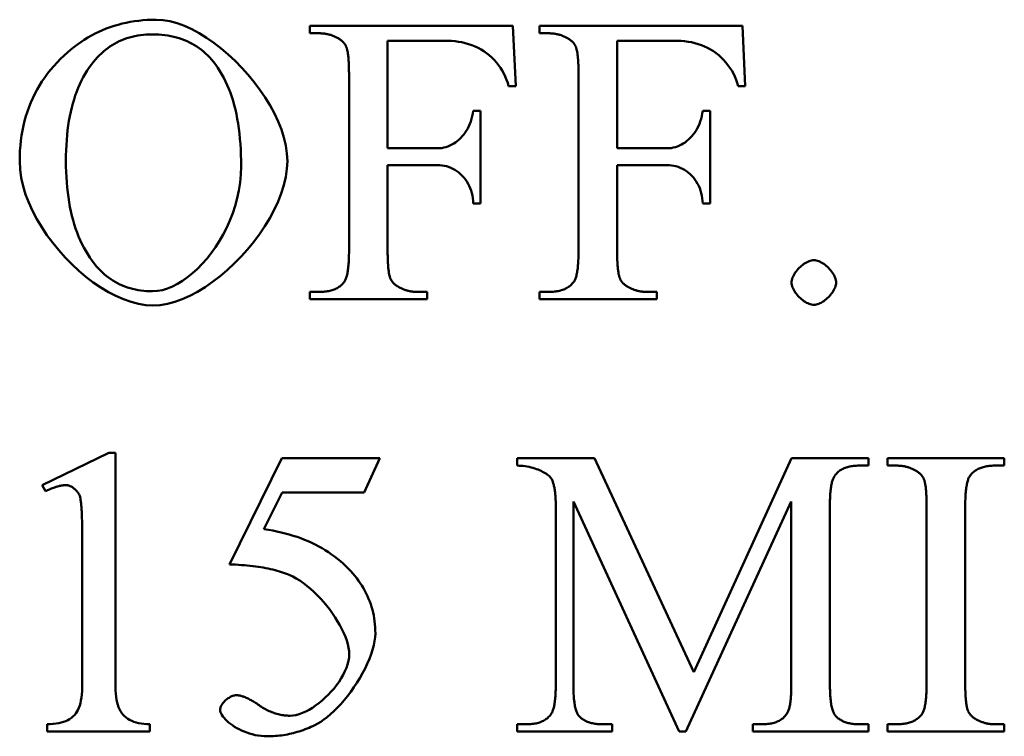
# Model space of a CAD drawing. Header units: millimetres. Extents: x 163 to 2699, y 224 to 730.
# Tile 77 of 168: x 234.28 to 239.68, y 481.51 to 485.44. Entities that reach past the tile are written whole.
import ezdxf

# ---------------------------------------------------------------- set-up
doc = ezdxf.new("R2010")
doc.units = ezdxf.units.MM
doc.layers.add('可見 (ISO)', color=7, linetype='Continuous', lineweight=50)

msp = doc.modelspace()

# ---------------------------------------------------------------- linework, layer by layer
at = {"layer": '可見 (ISO)'}
for p, q in [((235.8716, 485.4077), (236.9856, 485.4077)), ((235.8716, 485.3672), (235.8716, 485.4077)), ((236.9856, 485.4077), (237.0015, 485.078)), ((237.1314, 485.4077), (238.2454, 485.4077)), ((237.1314, 485.3672), (237.1314, 485.4077)), ((238.2454, 485.4077), (238.2613, 485.078)), ((235.9243, 485.3672), (235.8716, 485.3672)), ((236.6289, 485.3255), (236.2981, 485.3255)), ((236.2981, 485.3255), (236.2981, 484.7361)), ((237.1841, 485.3672), (237.1314, 485.3672)), ((237.8887, 485.3255), (237.5579, 485.3255)), ((237.5579, 485.3255), (237.5579, 484.7361)), ((236.086, 484.1736), (236.086, 485.1417)), ((237.3459, 484.1736), (237.3459, 485.1417)), ((237.0015, 485.078), (236.9623, 485.078)), ((238.2613, 485.078), (238.2221, 485.078)), ((236.7674, 484.942), (236.8079, 484.942)), ((236.8079, 484.942), (236.8079, 484.4334)), ((238.0272, 484.942), (238.0677, 484.942)), ((238.0677, 484.942), (238.0677, 484.4334)), ((236.2981, 484.7361), (236.5713, 484.7361)), ((237.5579, 484.7361), (237.8311, 484.7361)), ((236.2981, 484.6442), (236.2981, 484.1736)), ((236.5713, 484.6442), (236.2981, 484.6442)), ((237.5579, 484.6442), (237.5579, 484.1736)), ((237.8311, 484.6442), (237.5579, 484.6442)), ((236.8079, 484.4334), (236.7674, 484.4334)), ((238.0677, 484.4334), (238.0272, 484.4334)), ((235.8716, 483.9481), (235.9243, 483.9481)), ((235.8716, 483.9077), (235.8716, 483.9481)), ((236.461, 483.9481), (236.515, 483.9481)), ((236.515, 483.9481), (236.515, 483.9077)), ((237.1314, 483.9481), (237.1841, 483.9481)), ((237.1314, 483.9077), (237.1314, 483.9481)), ((237.7209, 483.9481), (237.7748, 483.9481)), ((237.7748, 483.9481), (237.7748, 483.9077)), ((236.515, 483.9077), (235.8716, 483.9077)), ((237.7748, 483.9077), (237.1314, 483.9077)), ((234.4022, 482.8881), (234.7674, 483.0658)), ((234.7674, 483.0658), (234.8042, 483.0658)), ((234.8042, 483.0658), (234.8042, 481.7999)), ((235.4292, 482.4531), (235.7172, 483.0352)), ((235.7172, 483.0352), (236.2552, 483.0352)), ((236.2552, 483.0352), (236.1694, 482.8477)), ((237.0088, 483.0352), (237.4341, 483.0352)), ((237.0088, 482.9948), (237.0088, 483.0352)), ((237.4341, 483.0352), (237.9782, 481.8612)), ((237.9782, 481.8612), (238.515, 483.0352)), ((238.515, 483.0352), (238.9378, 483.0352)), ((238.9378, 482.9948), (238.8863, 482.9948)), ((238.9378, 483.0352), (238.9378, 482.9948)), ((239.0419, 483.0352), (239.6829, 483.0352)), ((239.0419, 482.9948), (239.0419, 483.0352)), ((239.0946, 482.9948), (239.0419, 482.9948)), ((239.6829, 482.9948), (239.6289, 482.9948)), ((239.6829, 483.0352), (239.6829, 482.9948)), ((234.4194, 482.8538), (234.4022, 482.8881)), ((235.7184, 482.8477), (235.6191, 482.6467)), ((236.1694, 482.8477), (235.7184, 482.8477)), ((237.3177, 482.7974), (237.3177, 481.795)), ((237.8985, 481.5352), (237.3177, 482.7974)), ((238.5137, 482.7974), (237.9353, 481.5352)), ((238.5137, 481.795), (238.5137, 482.7974)), ((237.2209, 481.795), (237.2209, 482.7754)), ((238.7258, 482.7754), (238.7258, 481.795)), ((239.2564, 481.8011), (239.2564, 482.7693)), ((239.4684, 482.7693), (239.4684, 481.8011)), ((234.6216, 481.7999), (234.6216, 482.6087)), ((234.4292, 481.5352), (234.4292, 481.5756)), ((234.9929, 481.5352), (234.4292, 481.5352)), ((234.9929, 481.5756), (234.9929, 481.5352)), ((237.0088, 481.5756), (237.0615, 481.5756)), ((237.0088, 481.5352), (237.0088, 481.5756)), ((237.5297, 481.5352), (237.0088, 481.5352)), ((237.477, 481.5756), (237.5297, 481.5756)), ((237.5297, 481.5756), (237.5297, 481.5352)), ((237.9353, 481.5352), (237.8985, 481.5352)), ((238.3017, 481.5756), (238.3544, 481.5756)), ((238.3017, 481.5352), (238.3017, 481.5756)), ((238.9378, 481.5352), (238.3017, 481.5352)), ((238.8863, 481.5756), (238.9378, 481.5756)), ((238.9378, 481.5756), (238.9378, 481.5352)), ((239.0419, 481.5756), (239.0946, 481.5756)), ((239.0419, 481.5352), (239.0419, 481.5756)), ((239.6829, 481.5352), (239.0419, 481.5352)), ((239.6289, 481.5756), (239.6829, 481.5756)), ((239.6829, 481.5756), (239.6829, 481.5352))]:
    msp.add_line(p, q, dxfattribs=at)
at = {"layer": '可見 (ISO)', "flags": 128}
for points in [[(234.5223, 485.2459), (234.54, 485.2619), (234.558, 485.2772), (234.5763, 485.2919), (234.5949, 485.3058), (234.6138, 485.3191), (234.6329, 485.3317), (234.6524, 485.3436), (234.6721, 485.3548), (234.6921, 485.3654), (234.7124, 485.3752), (234.733, 485.3844), (234.7539, 485.3929), (234.7751, 485.4008), (234.7966, 485.4079), (234.8184, 485.4144), (234.8404, 485.4202), (234.8627, 485.4253), (234.8854, 485.4297), (234.9083, 485.4335), (234.9315, 485.4365), (234.955, 485.4389), (234.9788, 485.4406), (235.0029, 485.4416), (235.0272, 485.442)], [(235.0272, 485.442), (235.0645, 485.4397), (235.1029, 485.4331), (235.1423, 485.4223), (235.1823, 485.4076), (235.2227, 485.3892), (235.2634, 485.3675), (235.304, 485.3425), (235.3442, 485.3147), (235.3839, 485.2841), (235.4229, 485.2511), (235.4607, 485.2158), (235.4974, 485.1786), (235.5324, 485.1397), (235.5657, 485.0993), (235.597, 485.0576), (235.6261, 485.015), (235.6526, 484.9715), (235.6764, 484.9276), (235.6972, 484.8833), (235.7148, 484.839), (235.7289, 484.7949), (235.7392, 484.7513), (235.7456, 484.7083), (235.7478, 484.6662)], [(235.0064, 485.3611), (234.9898, 485.3608), (234.9734, 485.3601), (234.9574, 485.3588), (234.9416, 485.3569), (234.9261, 485.3546), (234.9109, 485.3517), (234.8959, 485.3484), (234.8813, 485.3445), (234.8669, 485.3401), (234.8527, 485.3351), (234.8389, 485.3297), (234.8253, 485.3237), (234.812, 485.3172), (234.799, 485.3102), (234.7863, 485.3027), (234.7738, 485.2946), (234.7616, 485.2861), (234.7497, 485.277), (234.7381, 485.2674), (234.7267, 485.2573), (234.7157, 485.2466), (234.7049, 485.2355), (234.6943, 485.2238), (234.6841, 485.2116)], [(235.3422, 485.2104), (235.3319, 485.2227), (235.3213, 485.2344), (235.3104, 485.2457), (235.2991, 485.2564), (235.2876, 485.2666), (235.2757, 485.2763), (235.2635, 485.2855), (235.2509, 485.2941), (235.2381, 485.3022), (235.2249, 485.3098), (235.2114, 485.3169), (235.1976, 485.3234), (235.1834, 485.3294), (235.1689, 485.3349), (235.1541, 485.3399), (235.139, 485.3443), (235.1236, 485.3483), (235.1078, 485.3517), (235.0917, 485.3545), (235.0753, 485.3569), (235.0586, 485.3587), (235.0415, 485.36), (235.0241, 485.3608), (235.0064, 485.3611)], [(236.026, 485.3403), (236.0221, 485.3425), (236.0182, 485.3446), (236.0142, 485.3466), (236.0102, 485.3485), (236.0062, 485.3503), (236.0022, 485.3521), (235.9981, 485.3537), (235.994, 485.3552), (235.9899, 485.3567), (235.9857, 485.358), (235.9815, 485.3593), (235.9773, 485.3605), (235.973, 485.3616), (235.9687, 485.3625), (235.9644, 485.3634), (235.9601, 485.3642), (235.9557, 485.3649), (235.9513, 485.3655), (235.9469, 485.366), (235.9424, 485.3665), (235.9379, 485.3668), (235.9334, 485.367), (235.9289, 485.3672), (235.9243, 485.3672)], [(236.0713, 485.2925), (236.0704, 485.2948), (236.0693, 485.2971), (236.0682, 485.2994), (236.067, 485.3016), (236.0657, 485.3038), (236.0644, 485.306), (236.0629, 485.3082), (236.0614, 485.3103), (236.0598, 485.3124), (236.0581, 485.3145), (236.0563, 485.3165), (236.0545, 485.3185), (236.0526, 485.3205), (236.0506, 485.3224), (236.0485, 485.3243), (236.0463, 485.3262), (236.044, 485.3281), (236.0417, 485.3299), (236.0393, 485.3317), (236.0368, 485.3335), (236.0342, 485.3352), (236.0316, 485.3369), (236.0288, 485.3386), (236.026, 485.3403)], [(236.9623, 485.078), (236.9571, 485.0955), (236.9509, 485.1127), (236.9438, 485.1297), (236.9358, 485.1462), (236.9268, 485.1623), (236.917, 485.1779), (236.9063, 485.193), (236.8949, 485.2074), (236.8826, 485.2212), (236.8696, 485.2342), (236.8558, 485.2465), (236.8414, 485.258), (236.8263, 485.2687), (236.8106, 485.2785), (236.7944, 485.2874), (236.7776, 485.2954), (236.7603, 485.3025), (236.7425, 485.3086), (236.7244, 485.3138), (236.7058, 485.3181), (236.687, 485.3214), (236.6678, 485.3237), (236.6485, 485.3251), (236.6289, 485.3255)], [(237.2858, 485.3403), (237.2819, 485.3425), (237.278, 485.3446), (237.274, 485.3466), (237.27, 485.3485), (237.266, 485.3503), (237.262, 485.3521), (237.2579, 485.3537), (237.2538, 485.3552), (237.2497, 485.3567), (237.2455, 485.358), (237.2413, 485.3593), (237.2371, 485.3605), (237.2328, 485.3616), (237.2286, 485.3625), (237.2242, 485.3634), (237.2199, 485.3642), (237.2155, 485.3649), (237.2111, 485.3655), (237.2067, 485.366), (237.2022, 485.3665), (237.1977, 485.3668), (237.1932, 485.367), (237.1887, 485.3672), (237.1841, 485.3672)], [(237.3311, 485.2925), (237.3302, 485.2948), (237.3291, 485.2971), (237.328, 485.2994), (237.3268, 485.3016), (237.3255, 485.3038), (237.3242, 485.306), (237.3227, 485.3082), (237.3212, 485.3103), (237.3196, 485.3124), (237.3179, 485.3145), (237.3161, 485.3165), (237.3143, 485.3185), (237.3124, 485.3205), (237.3104, 485.3224), (237.3083, 485.3243), (237.3061, 485.3262), (237.3038, 485.3281), (237.3015, 485.3299), (237.2991, 485.3317), (237.2966, 485.3335), (237.294, 485.3352), (237.2914, 485.3369), (237.2886, 485.3386), (237.2858, 485.3403)], [(238.2221, 485.078), (238.2169, 485.0955), (238.2107, 485.1127), (238.2036, 485.1297), (238.1956, 485.1462), (238.1866, 485.1623), (238.1768, 485.1779), (238.1661, 485.193), (238.1547, 485.2074), (238.1424, 485.2212), (238.1294, 485.2342), (238.1156, 485.2465), (238.1012, 485.258), (238.0861, 485.2687), (238.0704, 485.2785), (238.0542, 485.2874), (238.0374, 485.2954), (238.0201, 485.3025), (238.0023, 485.3086), (237.9842, 485.3138), (237.9656, 485.3181), (237.9468, 485.3214), (237.9276, 485.3237), (237.9083, 485.3251), (237.8887, 485.3255)], [(236.086, 485.1417), (236.086, 485.1511), (236.0859, 485.1602), (236.0858, 485.169), (236.0856, 485.1776), (236.0854, 485.1859), (236.0851, 485.1939), (236.0848, 485.2016), (236.0844, 485.2091), (236.084, 485.2163), (236.0835, 485.2233), (236.083, 485.23), (236.0824, 485.2364), (236.0817, 485.2425), (236.081, 485.2484), (236.0803, 485.254), (236.0795, 485.2594), (236.0787, 485.2644), (236.0778, 485.2693), (236.0768, 485.2738), (236.0758, 485.2781), (236.0748, 485.2821), (236.0737, 485.2858), (236.0725, 485.2893), (236.0713, 485.2925)], [(237.3459, 485.1417), (237.3458, 485.1511), (237.3458, 485.1602), (237.3456, 485.169), (237.3454, 485.1776), (237.3452, 485.1859), (237.3449, 485.1939), (237.3446, 485.2016), (237.3442, 485.2091), (237.3438, 485.2163), (237.3433, 485.2233), (237.3428, 485.23), (237.3422, 485.2364), (237.3415, 485.2425), (237.3408, 485.2484), (237.3401, 485.254), (237.3393, 485.2594), (237.3385, 485.2644), (237.3376, 485.2693), (237.3366, 485.2738), (237.3356, 485.2781), (237.3346, 485.2821), (237.3335, 485.2858), (237.3323, 485.2893), (237.3311, 485.2925)], [(234.2785, 484.6638), (234.2789, 484.6933), (234.2801, 484.7223), (234.2823, 484.7509), (234.2852, 484.779), (234.289, 484.8067), (234.2937, 484.8339), (234.2992, 484.8607), (234.3055, 484.887), (234.3127, 484.9128), (234.3208, 484.9382), (234.3297, 484.9631), (234.3394, 484.9876), (234.35, 485.0116), (234.3614, 485.0352), (234.3737, 485.0583), (234.3868, 485.081), (234.4008, 485.1032), (234.4156, 485.125), (234.4313, 485.1462), (234.4478, 485.1671), (234.4652, 485.1875), (234.4834, 485.2074), (234.5024, 485.2269), (234.5223, 485.2459)], [(234.6841, 485.2116), (234.6717, 485.1958), (234.6598, 485.1793), (234.6485, 485.1623), (234.6377, 485.1447), (234.6274, 485.1265), (234.6176, 485.1077), (234.6084, 485.0883), (234.5997, 485.0683), (234.5915, 485.0477), (234.5838, 485.0266), (234.5767, 485.0048), (234.5701, 484.9824), (234.564, 484.9594), (234.5585, 484.9359), (234.5535, 484.9117), (234.549, 484.887), (234.5451, 484.8616), (234.5416, 484.8357), (234.5387, 484.8091), (234.5363, 484.782), (234.5345, 484.7542), (234.5332, 484.7259), (234.5324, 484.697), (234.5321, 484.6675)], [(235.4941, 484.6368), (235.4939, 484.6686), (235.4931, 484.6996), (235.4918, 484.73), (235.4899, 484.7596), (235.4875, 484.7886), (235.4846, 484.817), (235.4812, 484.8446), (235.4773, 484.8716), (235.4728, 484.8979), (235.4678, 484.9235), (235.4622, 484.9484), (235.4561, 484.9726), (235.4496, 484.9962), (235.4424, 485.019), (235.4348, 485.0412), (235.4266, 485.0627), (235.4179, 485.0836), (235.4087, 485.1037), (235.3989, 485.1232), (235.3886, 485.142), (235.3778, 485.1601), (235.3664, 485.1775), (235.3546, 485.1943), (235.3422, 485.2104)], [(236.5713, 484.7361), (236.5831, 484.7365), (236.5947, 484.7378), (236.6063, 484.7399), (236.6176, 484.7428), (236.6288, 484.7465), (236.6397, 484.751), (236.6504, 484.7563), (236.6609, 484.7622), (236.671, 484.7689), (236.6808, 484.7763), (236.6902, 484.7844), (236.6993, 484.7931), (236.7079, 484.8024), (236.7161, 484.8124), (236.7238, 484.823), (236.731, 484.8341), (236.7377, 484.8458), (236.7439, 484.8581), (236.7494, 484.8709), (236.7543, 484.8842), (236.7586, 484.8979), (236.7623, 484.9122), (236.7652, 484.9269), (236.7674, 484.942)], [(237.8311, 484.7361), (237.8429, 484.7365), (237.8545, 484.7378), (237.8661, 484.7399), (237.8774, 484.7428), (237.8886, 484.7465), (237.8995, 484.751), (237.9102, 484.7563), (237.9207, 484.7622), (237.9308, 484.7689), (237.9406, 484.7763), (237.95, 484.7844), (237.9591, 484.7931), (237.9677, 484.8024), (237.9759, 484.8124), (237.9836, 484.823), (237.9908, 484.8341), (237.9975, 484.8458), (238.0037, 484.8581), (238.0092, 484.8709), (238.0141, 484.8842), (238.0184, 484.8979), (238.0221, 484.9122), (238.025, 484.9269), (238.0272, 484.942)], [(235.0101, 483.8733), (234.9708, 483.8756), (234.9305, 483.8822), (234.8896, 483.8929), (234.8482, 483.9076), (234.8066, 483.9258), (234.765, 483.9476), (234.7235, 483.9725), (234.6826, 484.0004), (234.6423, 484.031), (234.603, 484.0642), (234.5648, 484.0996), (234.528, 484.1371), (234.4928, 484.1765), (234.4595, 484.2174), (234.4282, 484.2597), (234.3992, 484.3031), (234.3728, 484.3474), (234.3492, 484.3924), (234.3285, 484.4379), (234.3111, 484.4835), (234.2972, 484.5292), (234.2869, 484.5746), (234.2806, 484.6195), (234.2785, 484.6638)], [(234.5321, 484.6675), (234.5324, 484.6371), (234.5332, 484.6074), (234.5346, 484.5782), (234.5365, 484.5496), (234.5389, 484.5217), (234.5419, 484.4943), (234.5455, 484.4675), (234.5496, 484.4413), (234.5542, 484.4157), (234.5594, 484.3907), (234.5651, 484.3662), (234.5713, 484.3424), (234.5782, 484.3192), (234.5855, 484.2965), (234.5934, 484.2744), (234.6018, 484.253), (234.6108, 484.2321), (234.6204, 484.2118), (234.6304, 484.1921), (234.6411, 484.173), (234.6522, 484.1545), (234.6639, 484.1366), (234.6762, 484.1192), (234.689, 484.1025)], [(235.0076, 483.9518), (235.0343, 483.9535), (235.0615, 483.9585), (235.089, 483.9666), (235.1168, 483.9778), (235.1447, 483.9919), (235.1726, 484.0088), (235.2002, 484.0284), (235.2274, 484.0504), (235.2542, 484.0748), (235.2803, 484.1015), (235.3056, 484.1303), (235.3299, 484.161), (235.3532, 484.1936), (235.3752, 484.228), (235.3958, 484.2639), (235.4148, 484.3013), (235.4322, 484.34), (235.4478, 484.3799), (235.4613, 484.4208), (235.4727, 484.4627), (235.4819, 484.5054), (235.4886, 484.5487), (235.4927, 484.5926), (235.4941, 484.6368)], [(235.7478, 484.6662), (235.7456, 484.623), (235.7391, 484.5788), (235.7287, 484.534), (235.7144, 484.4888), (235.6967, 484.4434), (235.6756, 484.3981), (235.6515, 484.3531), (235.6246, 484.3087), (235.5952, 484.2651), (235.5634, 484.2226), (235.5295, 484.1813), (235.4938, 484.1416), (235.4565, 484.1036), (235.4179, 484.0677), (235.3781, 484.0341), (235.3375, 484.0029), (235.2962, 483.9745), (235.2546, 483.9492), (235.2128, 483.927), (235.1711, 483.9083), (235.1297, 483.8934), (235.0889, 483.8824), (235.049, 483.8757), (235.0101, 483.8733)], [(236.7674, 484.4334), (236.7668, 484.448), (236.7653, 484.4625), (236.763, 484.4767), (236.7598, 484.4906), (236.7559, 484.5041), (236.7511, 484.5173), (236.7457, 484.5299), (236.7395, 484.5421), (236.7326, 484.5538), (236.725, 484.5649), (236.7168, 484.5754), (236.708, 484.5852), (236.6986, 484.5944), (236.6887, 484.6028), (236.6784, 484.6105), (236.6676, 484.6175), (236.6564, 484.6237), (236.6448, 484.6291), (236.633, 484.6337), (236.6209, 484.6374), (236.6087, 484.6404), (236.5963, 484.6425), (236.5838, 484.6438), (236.5713, 484.6442)], [(238.0272, 484.4334), (238.0266, 484.448), (238.0251, 484.4625), (238.0228, 484.4767), (238.0196, 484.4906), (238.0157, 484.5041), (238.011, 484.5173), (238.0055, 484.5299), (237.9993, 484.5421), (237.9924, 484.5538), (237.9848, 484.5649), (237.9766, 484.5754), (237.9678, 484.5852), (237.9584, 484.5944), (237.9485, 484.6028), (237.9382, 484.6105), (237.9274, 484.6175), (237.9162, 484.6237), (237.9046, 484.6291), (237.8928, 484.6337), (237.8807, 484.6374), (237.8685, 484.6404), (237.8561, 484.6425), (237.8436, 484.6438), (237.8311, 484.6442)], [(236.0591, 484.002), (236.0613, 484.0052), (236.0634, 484.0086), (236.0654, 484.0125), (236.0673, 484.0167), (236.0692, 484.0212), (236.0709, 484.0261), (236.0725, 484.0313), (236.0741, 484.0369), (236.0755, 484.0428), (236.0769, 484.0491), (236.0781, 484.0557), (236.0793, 484.0627), (236.0804, 484.07), (236.0814, 484.0777), (236.0823, 484.0857), (236.0831, 484.0941), (236.0838, 484.1028), (236.0844, 484.1119), (236.0849, 484.1213), (236.0853, 484.131), (236.0856, 484.1412), (236.0859, 484.1516), (236.086, 484.1624), (236.086, 484.1736)], [(236.2981, 484.1736), (236.2981, 484.1642), (236.2982, 484.1551), (236.2983, 484.1463), (236.2985, 484.1377), (236.2987, 484.1295), (236.299, 484.1214), (236.2993, 484.1137), (236.2997, 484.1062), (236.3001, 484.099), (236.3006, 484.092), (236.3011, 484.0853), (236.3017, 484.0789), (236.3024, 484.0728), (236.3031, 484.0669), (236.3038, 484.0613), (236.3046, 484.0559), (236.3054, 484.0509), (236.3063, 484.0461), (236.3073, 484.0415), (236.3083, 484.0373), (236.3093, 484.0333), (236.3104, 484.0295), (236.3116, 484.0261), (236.3128, 484.0229)], [(237.3189, 484.002), (237.3211, 484.0052), (237.3232, 484.0086), (237.3252, 484.0125), (237.3271, 484.0167), (237.329, 484.0212), (237.3307, 484.0261), (237.3323, 484.0313), (237.3339, 484.0369), (237.3353, 484.0428), (237.3367, 484.0491), (237.3379, 484.0557), (237.3391, 484.0627), (237.3402, 484.07), (237.3412, 484.0777), (237.3421, 484.0857), (237.3429, 484.0941), (237.3436, 484.1028), (237.3442, 484.1119), (237.3447, 484.1213), (237.3451, 484.131), (237.3454, 484.1412), (237.3457, 484.1516), (237.3458, 484.1624), (237.3459, 484.1736)], [(237.5579, 484.1736), (237.5579, 484.1642), (237.558, 484.1551), (237.5581, 484.1463), (237.5583, 484.1377), (237.5585, 484.1295), (237.5588, 484.1214), (237.5591, 484.1137), (237.5595, 484.1062), (237.5599, 484.099), (237.5604, 484.092), (237.561, 484.0853), (237.5615, 484.0789), (237.5622, 484.0728), (237.5629, 484.0669), (237.5636, 484.0613), (237.5644, 484.0559), (237.5652, 484.0509), (237.5661, 484.0461), (237.5671, 484.0415), (237.5681, 484.0373), (237.5691, 484.0333), (237.5702, 484.0295), (237.5714, 484.0261), (237.5726, 484.0229)], [(234.689, 484.1025), (234.6991, 484.0902), (234.7096, 484.0784), (234.7202, 484.0672), (234.7312, 484.0565), (234.7424, 484.0462), (234.7539, 484.0366), (234.7657, 484.0274), (234.7778, 484.0188), (234.7901, 484.0107), (234.8027, 484.0031), (234.8156, 483.996), (234.8287, 483.9895), (234.8421, 483.9834), (234.8558, 483.9779), (234.8697, 483.973), (234.884, 483.9685), (234.8985, 483.9646), (234.9133, 483.9612), (234.9283, 483.9583), (234.9436, 483.956), (234.9592, 483.9541), (234.9751, 483.9528), (234.9912, 483.952), (235.0076, 483.9518)], [(238.515, 483.9996), (238.5153, 484.0061), (238.5164, 484.0128), (238.5182, 484.0196), (238.5206, 484.0265), (238.5235, 484.0335), (238.5271, 484.0404), (238.5311, 484.0474), (238.5356, 484.0542), (238.5405, 484.061), (238.5458, 484.0676), (238.5515, 484.074), (238.5574, 484.0801), (238.5636, 484.0861), (238.5701, 484.0917), (238.5767, 484.0969), (238.5834, 484.1018), (238.5903, 484.1062), (238.5972, 484.1102), (238.6041, 484.1137), (238.611, 484.1166), (238.6178, 484.119), (238.6246, 484.1207), (238.6311, 484.1218), (238.6375, 484.1221)], [(238.6375, 484.1221), (238.644, 484.1217), (238.6507, 484.1207), (238.6576, 484.1189), (238.6645, 484.1165), (238.6714, 484.1136), (238.6784, 484.11), (238.6853, 484.106), (238.6922, 484.1015), (238.6989, 484.0966), (238.7055, 484.0913), (238.7119, 484.0856), (238.7181, 484.0797), (238.724, 484.0735), (238.7296, 484.067), (238.7349, 484.0604), (238.7397, 484.0537), (238.7442, 484.0468), (238.7482, 484.0399), (238.7516, 484.033), (238.7546, 484.0261), (238.7569, 484.0193), (238.7586, 484.0125), (238.7597, 484.006), (238.7601, 483.9996)], [(236.3128, 484.0229), (236.3137, 484.0205), (236.3148, 484.0182), (236.3159, 484.0159), (236.3171, 484.0137), (236.3184, 484.0115), (236.3198, 484.0093), (236.3213, 484.0071), (236.3228, 484.005), (236.3245, 484.0029), (236.3262, 484.0009), (236.328, 483.9988), (236.3299, 483.9968), (236.3319, 483.9948), (236.334, 483.9929), (236.3361, 483.991), (236.3384, 483.9891), (236.3407, 483.9872), (236.3431, 483.9854), (236.3456, 483.9836), (236.3482, 483.9818), (236.3508, 483.9801), (236.3536, 483.9784), (236.3564, 483.9767), (236.3593, 483.9751)], [(237.5726, 484.0229), (237.5735, 484.0205), (237.5746, 484.0182), (237.5757, 484.0159), (237.5769, 484.0137), (237.5782, 484.0115), (237.5796, 484.0093), (237.5811, 484.0071), (237.5826, 484.005), (237.5843, 484.0029), (237.586, 484.0009), (237.5878, 483.9988), (237.5897, 483.9968), (237.5917, 483.9948), (237.5938, 483.9929), (237.5959, 483.991), (237.5982, 483.9891), (237.6005, 483.9872), (237.6029, 483.9854), (237.6054, 483.9836), (237.608, 483.9818), (237.6106, 483.9801), (237.6134, 483.9784), (237.6162, 483.9767), (237.6191, 483.9751)], [(235.9243, 483.9481), (235.932, 483.9482), (235.9395, 483.9485), (235.9468, 483.9489), (235.9539, 483.9496), (235.9609, 483.9504), (235.9676, 483.9515), (235.9742, 483.9527), (235.9807, 483.9541), (235.9869, 483.9557), (235.993, 483.9575), (235.9988, 483.9594), (236.0046, 483.9616), (236.0101, 483.9639), (236.0154, 483.9664), (236.0206, 483.9692), (236.0256, 483.9721), (236.0304, 483.9752), (236.035, 483.9784), (236.0395, 483.9819), (236.0438, 483.9855), (236.0479, 483.9894), (236.0518, 483.9934), (236.0555, 483.9976), (236.0591, 484.002)], [(236.3593, 483.9751), (236.3633, 483.9729), (236.3673, 483.9708), (236.3714, 483.9687), (236.3754, 483.9668), (236.3795, 483.965), (236.3836, 483.9633), (236.3877, 483.9616), (236.3919, 483.9601), (236.396, 483.9586), (236.4002, 483.9573), (236.4044, 483.956), (236.4087, 483.9548), (236.4129, 483.9538), (236.4172, 483.9528), (236.4215, 483.9519), (236.4258, 483.9511), (236.4301, 483.9504), (236.4345, 483.9498), (236.4388, 483.9493), (236.4432, 483.9488), (236.4477, 483.9485), (236.4521, 483.9483), (236.4566, 483.9481), (236.461, 483.9481)], [(237.1841, 483.9481), (237.1918, 483.9482), (237.1993, 483.9485), (237.2066, 483.9489), (237.2137, 483.9496), (237.2207, 483.9504), (237.2274, 483.9515), (237.234, 483.9527), (237.2405, 483.9541), (237.2467, 483.9557), (237.2528, 483.9575), (237.2587, 483.9594), (237.2644, 483.9616), (237.2699, 483.9639), (237.2752, 483.9664), (237.2804, 483.9692), (237.2854, 483.9721), (237.2902, 483.9752), (237.2948, 483.9784), (237.2993, 483.9819), (237.3036, 483.9855), (237.3077, 483.9894), (237.3116, 483.9934), (237.3153, 483.9976), (237.3189, 484.002)], [(237.6191, 483.9751), (237.6231, 483.9729), (237.6271, 483.9708), (237.6312, 483.9687), (237.6352, 483.9668), (237.6393, 483.965), (237.6434, 483.9633), (237.6475, 483.9616), (237.6517, 483.9601), (237.6558, 483.9586), (237.66, 483.9573), (237.6642, 483.956), (237.6685, 483.9548), (237.6727, 483.9538), (237.677, 483.9528), (237.6813, 483.9519), (237.6856, 483.9511), (237.6899, 483.9504), (237.6943, 483.9498), (237.6987, 483.9493), (237.703, 483.9488), (237.7075, 483.9485), (237.7119, 483.9483), (237.7164, 483.9481), (237.7209, 483.9481)], [(238.6375, 483.877), (238.6311, 483.8774), (238.6246, 483.8785), (238.6178, 483.8802), (238.611, 483.8826), (238.6041, 483.8856), (238.5972, 483.8891), (238.5903, 483.8931), (238.5834, 483.8976), (238.5767, 483.9025), (238.5701, 483.9079), (238.5636, 483.9135), (238.5574, 483.9195), (238.5515, 483.9257), (238.5458, 483.9321), (238.5405, 483.9387), (238.5356, 483.9455), (238.5311, 483.9523), (238.5271, 483.9592), (238.5235, 483.9661), (238.5206, 483.973), (238.5182, 483.9799), (238.5164, 483.9866), (238.5153, 483.9932), (238.515, 483.9996)], [(238.7601, 483.9996), (238.7597, 483.9932), (238.7586, 483.9866), (238.7569, 483.9799), (238.7545, 483.973), (238.7515, 483.9661), (238.748, 483.9592), (238.744, 483.9523), (238.7395, 483.9455), (238.7345, 483.9387), (238.7292, 483.9321), (238.7236, 483.9257), (238.7176, 483.9195), (238.7114, 483.9135), (238.705, 483.9079), (238.6984, 483.9025), (238.6916, 483.8976), (238.6848, 483.8931), (238.6779, 483.8891), (238.6709, 483.8856), (238.664, 483.8826), (238.6572, 483.8802), (238.6505, 483.8785), (238.6439, 483.8774), (238.6375, 483.877)], [(237.1988, 482.92), (237.1965, 482.924), (237.1935, 482.9282), (237.1898, 482.9324), (237.1856, 482.9366), (237.1807, 482.9409), (237.1753, 482.9451), (237.1694, 482.9494), (237.1629, 482.9535), (237.1559, 482.9577), (237.1485, 482.9617), (237.1406, 482.9656), (237.1323, 482.9693), (237.1236, 482.9729), (237.1145, 482.9763), (237.1051, 482.9795), (237.0954, 482.9825), (237.0854, 482.9851), (237.0751, 482.9876), (237.0645, 482.9897), (237.0537, 482.9914), (237.0427, 482.9928), (237.0316, 482.9939), (237.0203, 482.9945), (237.0088, 482.9948)], [(238.8863, 482.9948), (238.8783, 482.9947), (238.8706, 482.9944), (238.863, 482.9939), (238.8556, 482.9932), (238.8485, 482.9923), (238.8415, 482.9912), (238.8347, 482.9899), (238.8282, 482.9884), (238.8218, 482.9867), (238.8156, 482.9848), (238.8096, 482.9827), (238.8039, 482.9804), (238.7983, 482.9779), (238.7929, 482.9752), (238.7878, 482.9723), (238.7828, 482.9692), (238.778, 482.9659), (238.7735, 482.9624), (238.7691, 482.9587), (238.7649, 482.9548), (238.761, 482.9507), (238.7572, 482.9464), (238.7536, 482.9419), (238.7503, 482.9372)], [(239.1963, 482.9678), (239.1923, 482.97), (239.1883, 482.9721), (239.1843, 482.9741), (239.1802, 482.976), (239.1762, 482.9779), (239.1721, 482.9796), (239.1679, 482.9812), (239.1638, 482.9828), (239.1596, 482.9842), (239.1554, 482.9856), (239.1512, 482.9868), (239.147, 482.988), (239.1428, 482.9891), (239.1385, 482.9901), (239.1342, 482.991), (239.1299, 482.9918), (239.1256, 482.9925), (239.1212, 482.9931), (239.1168, 482.9936), (239.1124, 482.994), (239.108, 482.9943), (239.1036, 482.9946), (239.0991, 482.9947), (239.0946, 482.9948)], [(239.6289, 482.9948), (239.6215, 482.9947), (239.6142, 482.9944), (239.607, 482.9939), (239.6, 482.9933), (239.5932, 482.9924), (239.5866, 482.9914), (239.5801, 482.9902), (239.5738, 482.9888), (239.5676, 482.9872), (239.5617, 482.9854), (239.5559, 482.9834), (239.5502, 482.9813), (239.5447, 482.9789), (239.5394, 482.9764), (239.5343, 482.9737), (239.5293, 482.9708), (239.5244, 482.9677), (239.5198, 482.9644), (239.5153, 482.961), (239.511, 482.9573), (239.5068, 482.9535), (239.5028, 482.9494), (239.499, 482.9452), (239.4954, 482.9408)], [(239.2417, 482.92), (239.2407, 482.9223), (239.2397, 482.9246), (239.2386, 482.9269), (239.2374, 482.9292), (239.2361, 482.9314), (239.2347, 482.9336), (239.2333, 482.9357), (239.2317, 482.9378), (239.2301, 482.9399), (239.2285, 482.942), (239.2267, 482.944), (239.2248, 482.946), (239.2229, 482.948), (239.2209, 482.95), (239.2188, 482.9519), (239.2166, 482.9538), (239.2144, 482.9556), (239.212, 482.9575), (239.2096, 482.9592), (239.2071, 482.961), (239.2046, 482.9628), (239.2019, 482.9645), (239.1992, 482.9661), (239.1963, 482.9678)], [(239.4954, 482.9408), (239.4932, 482.9377), (239.4911, 482.9342), (239.489, 482.9304), (239.4871, 482.9262), (239.4853, 482.9217), (239.4836, 482.9168), (239.4819, 482.9116), (239.4804, 482.906), (239.4789, 482.9), (239.4776, 482.8938), (239.4763, 482.8871), (239.4751, 482.8802), (239.4741, 482.8728), (239.4731, 482.8652), (239.4722, 482.8572), (239.4714, 482.8488), (239.4707, 482.8401), (239.4701, 482.831), (239.4696, 482.8216), (239.4692, 482.8118), (239.4688, 482.8017), (239.4686, 482.7912), (239.4684, 482.7804), (239.4684, 482.7693)], [(234.5334, 482.8881), (234.5298, 482.8881), (234.5262, 482.8879), (234.5225, 482.8876), (234.5186, 482.8872), (234.5147, 482.8866), (234.5106, 482.886), (234.5064, 482.8852), (234.5022, 482.8843), (234.4978, 482.8833), (234.4933, 482.8822), (234.4887, 482.8809), (234.484, 482.8796), (234.4792, 482.8781), (234.4743, 482.8765), (234.4693, 482.8747), (234.4642, 482.8729), (234.459, 482.8709), (234.4536, 482.8688), (234.4482, 482.8666), (234.4426, 482.8643), (234.437, 482.8619), (234.4312, 482.8593), (234.4254, 482.8566), (234.4194, 482.8538)], [(234.6106, 482.8195), (234.6095, 482.8239), (234.608, 482.8283), (234.6063, 482.8327), (234.6042, 482.8369), (234.6019, 482.8411), (234.5994, 482.8452), (234.5966, 482.8492), (234.5935, 482.8531), (234.5903, 482.8568), (234.587, 482.8604), (234.5834, 482.8639), (234.5798, 482.8671), (234.576, 482.8702), (234.5721, 482.8731), (234.5682, 482.8758), (234.5643, 482.8782), (234.5603, 482.8805), (234.5563, 482.8824), (234.5523, 482.8841), (234.5483, 482.8855), (234.5445, 482.8866), (234.5407, 482.8875), (234.5369, 482.888), (234.5334, 482.8881)], [(237.2209, 482.7754), (237.2208, 482.7836), (237.2207, 482.7916), (237.2205, 482.7994), (237.2202, 482.807), (237.2199, 482.8144), (237.2195, 482.8217), (237.219, 482.8287), (237.2184, 482.8356), (237.2178, 482.8423), (237.217, 482.8487), (237.2162, 482.8551), (237.2153, 482.8612), (237.2144, 482.8671), (237.2133, 482.8729), (237.2122, 482.8784), (237.211, 482.8838), (237.2098, 482.889), (237.2084, 482.894), (237.207, 482.8988), (237.2055, 482.9034), (237.204, 482.9078), (237.2023, 482.9121), (237.2006, 482.9161), (237.1988, 482.92)], [(238.7503, 482.9372), (238.7483, 482.934), (238.7463, 482.9306), (238.7445, 482.9269), (238.7428, 482.9228), (238.7411, 482.9184), (238.7395, 482.9137), (238.7381, 482.9087), (238.7366, 482.9034), (238.7353, 482.8977), (238.7341, 482.8918), (238.7329, 482.8855), (238.7319, 482.8789), (238.7309, 482.872), (238.73, 482.8648), (238.7292, 482.8573), (238.7285, 482.8495), (238.7278, 482.8413), (238.7273, 482.8328), (238.7268, 482.824), (238.7264, 482.8149), (238.7261, 482.8055), (238.7259, 482.7958), (238.7258, 482.7858), (238.7258, 482.7754)], [(239.2564, 482.7693), (239.2564, 482.7786), (239.2563, 482.7877), (239.2562, 482.7965), (239.256, 482.8051), (239.2558, 482.8134), (239.2555, 482.8214), (239.2551, 482.8292), (239.2548, 482.8367), (239.2543, 482.8439), (239.2538, 482.8508), (239.2533, 482.8575), (239.2527, 482.8639), (239.2521, 482.8701), (239.2514, 482.876), (239.2506, 482.8816), (239.2499, 482.8869), (239.249, 482.892), (239.2481, 482.8968), (239.2472, 482.9013), (239.2462, 482.9056), (239.2451, 482.9096), (239.244, 482.9133), (239.2429, 482.9168), (239.2417, 482.92)], [(234.6216, 482.6087), (234.6216, 482.6222), (234.6215, 482.6353), (234.6214, 482.6479), (234.6213, 482.6602), (234.6211, 482.672), (234.6209, 482.6835), (234.6206, 482.6945), (234.6204, 482.7051), (234.62, 482.7153), (234.6197, 482.7251), (234.6193, 482.7345), (234.6188, 482.7435), (234.6184, 482.7521), (234.6178, 482.7603), (234.6173, 482.768), (234.6167, 482.7754), (234.6161, 482.7823), (234.6154, 482.7889), (234.6147, 482.795), (234.6139, 482.8007), (234.6131, 482.806), (234.6123, 482.8109), (234.6115, 482.8154), (234.6106, 482.8195)], [(235.6191, 482.6467), (235.6433, 482.6429), (235.6671, 482.6386), (235.6905, 482.6339), (235.7134, 482.6287), (235.7359, 482.6231), (235.758, 482.617), (235.7797, 482.6104), (235.8009, 482.6034), (235.8217, 482.5959), (235.8422, 482.588), (235.8621, 482.5796), (235.8817, 482.5707), (235.9008, 482.5614), (235.9196, 482.5516), (235.9379, 482.5414), (235.9557, 482.5307), (235.9732, 482.5195), (235.9902, 482.5079), (236.0068, 482.4958), (236.023, 482.4833), (236.0388, 482.4703), (236.0542, 482.4569), (236.0691, 482.4429), (236.0836, 482.4286)], [(235.7576, 482.3955), (235.7475, 482.3996), (235.737, 482.4036), (235.7262, 482.4074), (235.7151, 482.411), (235.7037, 482.4146), (235.6921, 482.4179), (235.6801, 482.4211), (235.6677, 482.4242), (235.6551, 482.4271), (235.6422, 482.4299), (235.629, 482.4325), (235.6155, 482.435), (235.6016, 482.4373), (235.5875, 482.4395), (235.573, 482.4415), (235.5583, 482.4434), (235.5432, 482.4451), (235.5278, 482.4467), (235.5122, 482.4482), (235.4962, 482.4494), (235.4799, 482.4506), (235.4633, 482.4516), (235.4464, 482.4524), (235.4292, 482.4531)], [(236.0836, 482.4286), (236.0956, 482.4159), (236.1071, 482.4031), (236.1181, 482.3901), (236.1285, 482.3769), (236.1385, 482.3635), (236.1479, 482.3499), (236.1569, 482.3362), (236.1653, 482.3222), (236.1732, 482.3081), (236.1806, 482.2938), (236.1875, 482.2793), (236.1939, 482.2647), (236.1998, 482.2498), (236.2051, 482.2348), (236.21, 482.2196), (236.2143, 482.2042), (236.2181, 482.1886), (236.2215, 482.1728), (236.2243, 482.1569), (236.2266, 482.1408), (236.2284, 482.1244), (236.2296, 482.1079), (236.2304, 482.0913), (236.2307, 482.0744)], [(236.0873, 481.9592), (236.0864, 481.9767), (236.0837, 481.9952), (236.0794, 482.0144), (236.0736, 482.0343), (236.0662, 482.0548), (236.0575, 482.0758), (236.0474, 482.0971), (236.0361, 482.1186), (236.0237, 482.1402), (236.0102, 482.1618), (235.9957, 482.1833), (235.9804, 482.2045), (235.9642, 482.2253), (235.9473, 482.2456), (235.9298, 482.2653), (235.9117, 482.2843), (235.8932, 482.3024), (235.8743, 482.3196), (235.8551, 482.3356), (235.8357, 482.3505), (235.8161, 482.364), (235.7965, 482.3761), (235.777, 482.3866), (235.7576, 482.3955)], [(236.2307, 482.0744), (236.2297, 482.054), (236.2267, 482.032), (236.222, 482.0088), (236.2155, 481.9845), (236.2073, 481.9594), (236.1976, 481.9337), (236.1864, 481.9077), (236.1739, 481.8814), (236.1602, 481.8552), (236.1454, 481.8292), (236.1296, 481.8035), (236.1129, 481.7784), (236.0956, 481.754), (236.0776, 481.7304), (236.0592, 481.7079), (236.0405, 481.6865), (236.0216, 481.6664), (236.0028, 481.6477), (235.9841, 481.6305), (235.9657, 481.6149), (235.9478, 481.6011), (235.9305, 481.589), (235.914, 481.5789), (235.8985, 481.5707)], [(235.7613, 481.6222), (235.7777, 481.6232), (235.7947, 481.6261), (235.8122, 481.6309), (235.8301, 481.6374), (235.8482, 481.6455), (235.8665, 481.655), (235.8848, 481.666), (235.903, 481.6783), (235.921, 481.6917), (235.9386, 481.7062), (235.9559, 481.7216), (235.9725, 481.7379), (235.9885, 481.7549), (236.0037, 481.7725), (236.0181, 481.7906), (236.0314, 481.8092), (236.0435, 481.8281), (236.0544, 481.8471), (236.064, 481.8662), (236.0721, 481.8853), (236.0785, 481.9043), (236.0833, 481.923), (236.0863, 481.9413), (236.0873, 481.9592)], [(234.4292, 481.5756), (234.4465, 481.5763), (234.4629, 481.5777), (234.4783, 481.5796), (234.4929, 481.5821), (234.5065, 481.5852), (234.5194, 481.5889), (234.5313, 481.5933), (234.5424, 481.5983), (234.5527, 481.6039), (234.5622, 481.6103), (234.571, 481.6173), (234.5789, 481.6252), (234.5861, 481.6339), (234.5926, 481.6434), (234.5984, 481.6538), (234.6035, 481.6652), (234.6079, 481.6776), (234.6116, 481.6912), (234.6148, 481.7059), (234.6173, 481.7218), (234.6192, 481.7391), (234.6205, 481.7578), (234.6213, 481.7781), (234.6216, 481.7999)], [(234.8042, 481.7999), (234.8044, 481.7795), (234.8051, 481.7604), (234.8063, 481.7425), (234.8081, 481.7258), (234.8104, 481.7101), (234.8134, 481.6956), (234.817, 481.682), (234.8213, 481.6694), (234.8263, 481.6578), (234.8319, 481.647), (234.8384, 481.6372), (234.8455, 481.6281), (234.8535, 481.6198), (234.8622, 481.6124), (234.8717, 481.6056), (234.882, 481.5996), (234.8931, 481.5943), (234.905, 481.5896), (234.9177, 481.5857), (234.9312, 481.5824), (234.9455, 481.5797), (234.9605, 481.5777), (234.9763, 481.5764), (234.9929, 481.5756)], [(237.1963, 481.6332), (237.1983, 481.6364), (237.2003, 481.6398), (237.2021, 481.6435), (237.2038, 481.6476), (237.2055, 481.652), (237.2071, 481.6567), (237.2086, 481.6617), (237.21, 481.667), (237.2113, 481.6726), (237.2125, 481.6786), (237.2137, 481.6849), (237.2147, 481.6914), (237.2157, 481.6983), (237.2166, 481.7056), (237.2174, 481.7131), (237.2181, 481.7209), (237.2188, 481.7291), (237.2193, 481.7376), (237.2198, 481.7463), (237.2202, 481.7554), (237.2205, 481.7649), (237.2207, 481.7746), (237.2208, 481.7846), (237.2209, 481.795)], [(237.3177, 481.795), (237.3177, 481.7836), (237.3179, 481.7726), (237.3181, 481.762), (237.3185, 481.7517), (237.3189, 481.7418), (237.3195, 481.7323), (237.3202, 481.7231), (237.3209, 481.7143), (237.3218, 481.7058), (237.3228, 481.6977), (237.3238, 481.6899), (237.325, 481.6826), (237.3263, 481.6755), (237.3277, 481.6689), (237.3292, 481.6626), (237.3307, 481.6567), (237.3324, 481.6511), (237.3342, 481.6459), (237.3361, 481.641), (237.3381, 481.6365), (237.3402, 481.6324), (237.3424, 481.6286), (237.3447, 481.6252), (237.3471, 481.6222)], [(238.4892, 481.6332), (238.4912, 481.6364), (238.4931, 481.6398), (238.495, 481.6435), (238.4967, 481.6476), (238.4984, 481.652), (238.5, 481.6567), (238.5014, 481.6617), (238.5029, 481.667), (238.5042, 481.6726), (238.5054, 481.6786), (238.5066, 481.6849), (238.5076, 481.6914), (238.5086, 481.6983), (238.5095, 481.7056), (238.5103, 481.7131), (238.511, 481.7209), (238.5117, 481.7291), (238.5122, 481.7376), (238.5127, 481.7463), (238.5131, 481.7554), (238.5134, 481.7649), (238.5136, 481.7746), (238.5137, 481.7846), (238.5137, 481.795)], [(238.7258, 481.795), (238.7258, 481.7836), (238.726, 481.7726), (238.7262, 481.762), (238.7266, 481.7517), (238.7271, 481.7418), (238.7277, 481.7323), (238.7284, 481.7231), (238.7292, 481.7143), (238.7301, 481.7058), (238.7311, 481.6977), (238.7322, 481.6899), (238.7334, 481.6826), (238.7347, 481.6755), (238.7362, 481.6689), (238.7377, 481.6626), (238.7394, 481.6567), (238.7411, 481.6511), (238.743, 481.6459), (238.745, 481.641), (238.747, 481.6365), (238.7492, 481.6324), (238.7515, 481.6286), (238.7539, 481.6252), (238.7564, 481.6222)], [(239.2294, 481.6296), (239.2316, 481.6327), (239.2337, 481.6362), (239.2357, 481.64), (239.2377, 481.6442), (239.2395, 481.6487), (239.2412, 481.6536), (239.2429, 481.6588), (239.2444, 481.6644), (239.2459, 481.6703), (239.2472, 481.6766), (239.2485, 481.6832), (239.2497, 481.6902), (239.2507, 481.6975), (239.2517, 481.7052), (239.2526, 481.7132), (239.2534, 481.7216), (239.2541, 481.7303), (239.2547, 481.7394), (239.2552, 481.7488), (239.2556, 481.7586), (239.256, 481.7687), (239.2562, 481.7792), (239.2563, 481.79), (239.2564, 481.8011)], [(239.4684, 481.8011), (239.4684, 481.7918), (239.4685, 481.7827), (239.4686, 481.7738), (239.4688, 481.7653), (239.469, 481.757), (239.4693, 481.749), (239.4697, 481.7412), (239.47, 481.7337), (239.4705, 481.7265), (239.471, 481.7196), (239.4715, 481.7129), (239.4721, 481.7065), (239.4727, 481.7003), (239.4734, 481.6944), (239.4741, 481.6888), (239.4749, 481.6835), (239.4758, 481.6784), (239.4767, 481.6736), (239.4776, 481.6691), (239.4786, 481.6648), (239.4797, 481.6608), (239.4808, 481.6571), (239.4819, 481.6536), (239.4831, 481.6504)], [(235.3789, 481.6565), (235.3792, 481.6604), (235.38, 481.6645), (235.3812, 481.6687), (235.3828, 481.673), (235.3849, 481.6773), (235.3874, 481.6817), (235.3902, 481.6861), (235.3934, 481.6905), (235.3969, 481.6948), (235.4007, 481.699), (235.4047, 481.7032), (235.409, 481.7072), (235.4134, 481.7111), (235.4181, 481.7148), (235.4229, 481.7182), (235.4278, 481.7214), (235.4328, 481.7244), (235.4379, 481.727), (235.443, 481.7293), (235.4482, 481.7313), (235.4533, 481.7328), (235.4584, 481.734), (235.4634, 481.7347), (235.4684, 481.735)], [(235.4684, 481.735), (235.472, 481.7349), (235.4758, 481.7346), (235.4797, 481.7341), (235.4838, 481.7334), (235.488, 481.7326), (235.4924, 481.7315), (235.4969, 481.7303), (235.5016, 481.7288), (235.5064, 481.7272), (235.5113, 481.7254), (235.5164, 481.7234), (235.5216, 481.7212), (235.5269, 481.7188), (235.5323, 481.7162), (235.5378, 481.7134), (235.5435, 481.7104), (235.5492, 481.7073), (235.5551, 481.7039), (235.561, 481.7004), (235.5671, 481.6967), (235.5732, 481.6927), (235.5795, 481.6886), (235.5858, 481.6843), (235.5922, 481.6798)], [(235.6375, 481.5095), (235.6206, 481.5099), (235.6039, 481.5113), (235.5874, 481.5135), (235.5711, 481.5165), (235.5552, 481.5203), (235.5397, 481.5247), (235.5246, 481.5297), (235.51, 481.5353), (235.4959, 481.5415), (235.4824, 481.548), (235.4695, 481.555), (235.4572, 481.5623), (235.4457, 481.5699), (235.4349, 481.5777), (235.4249, 481.5858), (235.4158, 481.5939), (235.4075, 481.6021), (235.4002, 481.6103), (235.3939, 481.6184), (235.3886, 481.6265), (235.3845, 481.6344), (235.3814, 481.642), (235.3796, 481.6494), (235.3789, 481.6565)], [(235.5922, 481.6798), (235.5991, 481.6752), (235.6061, 481.6708), (235.613, 481.6666), (235.62, 481.6625), (235.627, 481.6587), (235.634, 481.6551), (235.641, 481.6516), (235.648, 481.6483), (235.655, 481.6453), (235.662, 481.6424), (235.6691, 481.6397), (235.6761, 481.6372), (235.6832, 481.6349), (235.6902, 481.6328), (235.6973, 481.6309), (235.7044, 481.6291), (235.7115, 481.6276), (235.7186, 481.6263), (235.7257, 481.6251), (235.7328, 481.6241), (235.7399, 481.6234), (235.747, 481.6228), (235.7541, 481.6224), (235.7613, 481.6222)], [(239.4831, 481.6504), (239.4841, 481.6481), (239.4851, 481.6458), (239.4862, 481.6435), (239.4874, 481.6412), (239.4887, 481.639), (239.4901, 481.6368), (239.4915, 481.6347), (239.493, 481.6325), (239.4947, 481.6305), (239.4963, 481.6284), (239.4981, 481.6264), (239.5, 481.6243), (239.5019, 481.6224), (239.5039, 481.6204), (239.506, 481.6185), (239.5082, 481.6166), (239.5104, 481.6148), (239.5127, 481.6129), (239.5152, 481.6111), (239.5177, 481.6094), (239.5202, 481.6076), (239.5229, 481.6059), (239.5256, 481.6042), (239.5285, 481.6026)], [(237.0615, 481.5756), (237.0694, 481.5757), (237.0771, 481.576), (237.0846, 481.5765), (237.0918, 481.5772), (237.0989, 481.5781), (237.1058, 481.5792), (237.1125, 481.5805), (237.119, 481.582), (237.1253, 481.5837), (237.1314, 481.5856), (237.1373, 481.5877), (237.143, 481.59), (237.1486, 481.5925), (237.1539, 481.5952), (237.159, 481.5981), (237.1639, 481.6012), (237.1687, 481.6045), (237.1732, 481.608), (237.1776, 481.6117), (237.1817, 481.6156), (237.1857, 481.6197), (237.1894, 481.624), (237.193, 481.6285), (237.1963, 481.6332)], [(237.3471, 481.6222), (237.3506, 481.6184), (237.3543, 481.6148), (237.3582, 481.6113), (237.3623, 481.608), (237.3665, 481.6048), (237.3708, 481.6018), (237.3753, 481.599), (237.38, 481.5963), (237.3849, 481.5938), (237.3899, 481.5915), (237.3951, 481.5893), (237.4004, 481.5873), (237.4059, 481.5854), (237.4115, 481.5837), (237.4174, 481.5822), (237.4233, 481.5808), (237.4295, 481.5796), (237.4358, 481.5785), (237.4422, 481.5777), (237.4489, 481.5769), (237.4556, 481.5764), (237.4626, 481.576), (237.4697, 481.5757), (237.477, 481.5756)], [(238.3544, 481.5756), (238.3624, 481.5757), (238.3702, 481.576), (238.3777, 481.5765), (238.3851, 481.5772), (238.3922, 481.5781), (238.3992, 481.5792), (238.4059, 481.5805), (238.4124, 481.582), (238.4188, 481.5837), (238.4249, 481.5856), (238.4308, 481.5877), (238.4365, 481.59), (238.4421, 481.5925), (238.4474, 481.5952), (238.4525, 481.5981), (238.4574, 481.6012), (238.4621, 481.6045), (238.4666, 481.608), (238.4709, 481.6117), (238.4749, 481.6156), (238.4788, 481.6197), (238.4825, 481.624), (238.486, 481.6285), (238.4892, 481.6332)], [(238.7564, 481.6222), (238.7599, 481.6184), (238.7637, 481.6148), (238.7675, 481.6113), (238.7716, 481.608), (238.7758, 481.6048), (238.7801, 481.6018), (238.7847, 481.599), (238.7893, 481.5963), (238.7942, 481.5938), (238.7992, 481.5915), (238.8044, 481.5893), (238.8097, 481.5873), (238.8152, 481.5854), (238.8208, 481.5837), (238.8267, 481.5822), (238.8326, 481.5808), (238.8388, 481.5796), (238.8451, 481.5785), (238.8515, 481.5777), (238.8582, 481.5769), (238.865, 481.5764), (238.8719, 481.576), (238.879, 481.5757), (238.8863, 481.5756)], [(239.0946, 481.5756), (239.1023, 481.5757), (239.1098, 481.576), (239.1171, 481.5765), (239.1242, 481.5771), (239.1312, 481.578), (239.138, 481.579), (239.1446, 481.5802), (239.151, 481.5816), (239.1572, 481.5832), (239.1633, 481.585), (239.1692, 481.587), (239.1749, 481.5891), (239.1804, 481.5915), (239.1858, 481.594), (239.1909, 481.5967), (239.1959, 481.5996), (239.2007, 481.6027), (239.2054, 481.606), (239.2098, 481.6094), (239.2141, 481.6131), (239.2182, 481.6169), (239.2221, 481.6209), (239.2259, 481.6252), (239.2294, 481.6296)], [(239.5285, 481.6026), (239.5324, 481.6004), (239.5364, 481.5983), (239.5405, 481.5963), (239.5445, 481.5944), (239.5486, 481.5925), (239.5527, 481.5908), (239.5567, 481.5892), (239.5609, 481.5876), (239.565, 481.5862), (239.5691, 481.5848), (239.5733, 481.5835), (239.5775, 481.5824), (239.5817, 481.5813), (239.5859, 481.5803), (239.5901, 481.5794), (239.5944, 481.5786), (239.5986, 481.5779), (239.6029, 481.5773), (239.6072, 481.5768), (239.6115, 481.5764), (239.6158, 481.5761), (239.6202, 481.5758), (239.6246, 481.5757), (239.6289, 481.5756)], [(235.8985, 481.5707), (235.8879, 481.5657), (235.8773, 481.5609), (235.8666, 481.5564), (235.8559, 481.552), (235.8452, 481.5479), (235.8344, 481.5439), (235.8237, 481.5402), (235.8129, 481.5367), (235.8021, 481.5334), (235.7913, 481.5303), (235.7804, 481.5274), (235.7696, 481.5248), (235.7587, 481.5223), (235.7478, 481.5201), (235.7368, 481.5181), (235.7259, 481.5163), (235.7149, 481.5147), (235.7039, 481.5133), (235.6929, 481.5121), (235.6819, 481.5112), (235.6708, 481.5104), (235.6597, 481.5099), (235.6486, 481.5096), (235.6375, 481.5095)]]:
    msp.add_lwpolyline(points, dxfattribs=at)

doc.saveas('drawing.dxf')
